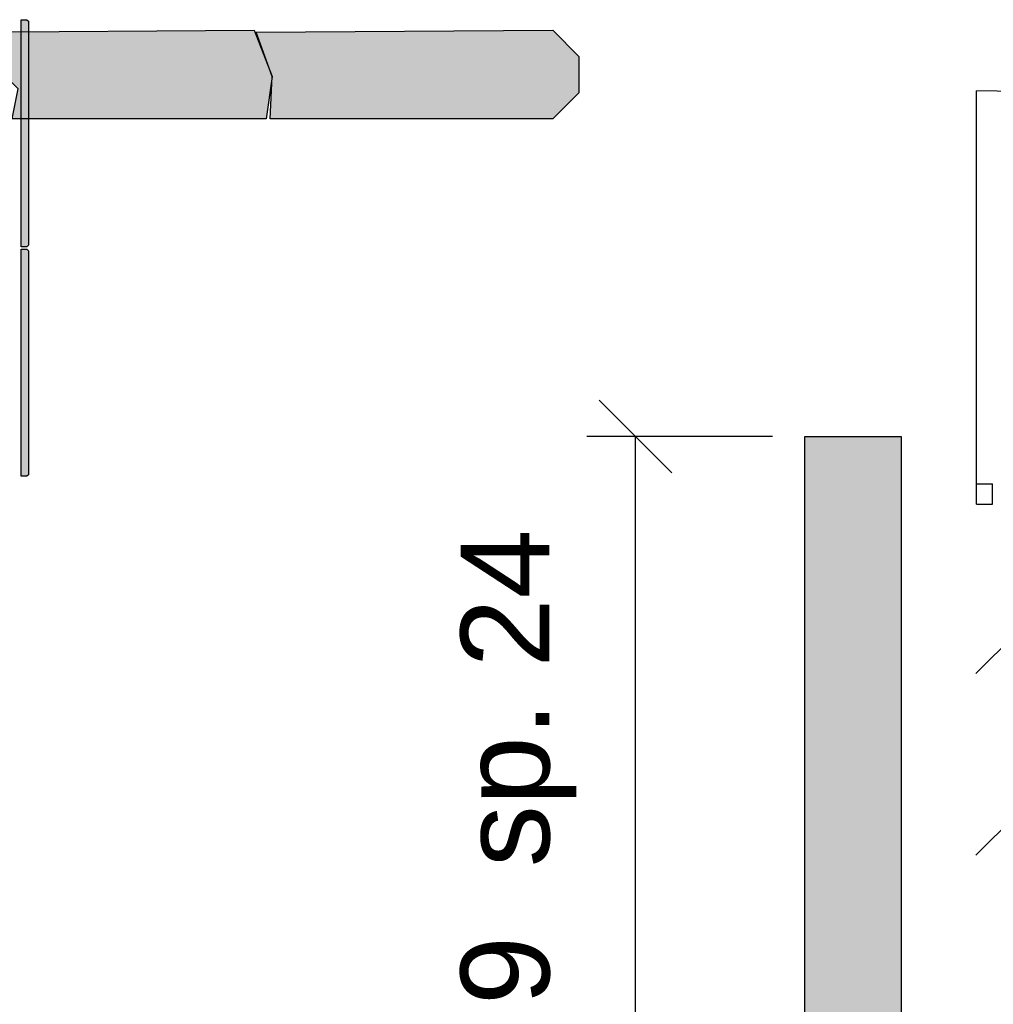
# Model space of a CAD drawing. Header units: millimetres. Extents: x -9985 to 240895, y -184894 to 39395.
# Tile 140 of 164: x 142089 to 144502, y 7510 to 9951. Entities that reach past the tile are written whole.
import ezdxf

# ---------------------------------------------------------------- set-up
doc = ezdxf.new("R2010")
doc.units = ezdxf.units.MM
for name, color, linetype in [('A-MURI-ESISTENTI', 7, 'Continuous'), ('A-MURI-NUOVI', 40, 'Continuous'), ('A-PARETI-VETRATE', 5, 'Continuous'), ('A-PILASTRI', 8, 'Continuous'), ('A-PORTE', 30, 'Continuous'), ('A-QUOTE-MURI-NUOVI', 34, 'Continuous'), ('A-QUOTE-VETRATE', 5, 'Continuous')]:
    doc.layers.add(name, color=color, linetype=linetype)
doc.styles.add('VISIO', font='arial.ttf')
doc.dimstyles.new('VISIO-M', dxfattribs={"dimtxt": 220, "dimasz": 120, "dimexe": 120, "dimexo": 80, "dimgap": 60, "dimtad": 1, "dimlfac": 0.001, "dimtxsty": 'VISIO', "dimtsz": 90, "dimcen": 2.5, "dimclrd": 30, "dimclre": 30, "dimclrt": 30, "dimazin": 3, "dimtfac": 1, "dimtmove": 0, "dimatfit": 3, "dimarcsym": 0})

msp = doc.modelspace()

# ---------------------------------------------------------------- hatches: boundary and pattern name
at = {"layer": 'A-MURI-ESISTENTI'}
msp.add_hatch(color=7, dxfattribs=at).paths.add_polyline_path([(142700, 9705), (142070, 9705), (142085, 9780), (141945, 9920), (142670, 9925), (142715, 9810), (142700, 9705)])
at = {"layer": 'A-MURI-NUOVI'}
for points in [[(143410, 9705), (142710, 9705), (142715, 9810), (142675, 9920), (143410, 9925), (143475, 9860), (143475, 9770), (143410, 9705)], [(144035, 8918), (144274, 8918), (144274, 7021), (144035, 7021), (144035, 8918)]]:
    msp.add_hatch(color=40, dxfattribs=at).paths.add_polyline_path(points)
at = {"layer": 'A-PILASTRI'}
for points in [[(142093, 9388), (142093, 9951), (142107, 9951), (142111, 9947), (142111, 9392), (142107, 9388), (142093, 9388)], [(142093, 8819), (142093, 9382), (142107, 9382), (142111, 9378), (142111, 8823), (142107, 8819), (142093, 8819)]]:
    msp.add_hatch(color=8, dxfattribs=at).paths.add_polyline_path(points)

# ---------------------------------------------------------------- linework, layer by layer
at = {"layer": 'A-MURI-ESISTENTI'}
msp.add_lwpolyline([(142700, 9705), (142070, 9705), (142085, 9780), (141945, 9920), (142670, 9925), (142715, 9810), (142700, 9705)], close=True, dxfattribs=at)
at = {"layer": 'A-MURI-NUOVI'}
for points in [[(143410, 9705), (142710, 9705), (142715, 9810), (142675, 9920), (143410, 9925), (143475, 9860), (143475, 9770), (143410, 9705)], [(144035, 8918), (144274, 8918), (144274, 7021), (144035, 7021), (144035, 8918)]]:
    msp.add_lwpolyline(points, close=True, dxfattribs=at)
at = {"layer": 'A-PARETI-VETRATE'}
for p, q in [((144460, 8800), (144500, 8800)), ((144460, 8750), (144460, 8800)), ((144500, 8750), (144500, 8800)), ((144460, 8750), (144500, 8750))]:
    msp.add_line(p, q, dxfattribs=at)
at = {"layer": 'A-PILASTRI'}
for points in [[(142093, 9388), (142093, 9951), (142107, 9951), (142111, 9947), (142111, 9392), (142107, 9388), (142093, 9388)], [(142093, 8819), (142093, 9382), (142107, 9382), (142111, 9378), (142111, 8823), (142107, 8819), (142093, 8819)]]:
    msp.add_lwpolyline(points, close=True, dxfattribs=at)
at = {"layer": 'A-PORTE'}
msp.add_line((144460, 8775), (144460, 9775), dxfattribs=at)
msp.add_arc((144460, 8775), 1000, 0, 90, dxfattribs=at)

# ---------------------------------------------------------------- dimensions: what is measured, and where the dimension line sits
at = {"layer": 'A-QUOTE-MURI-NUOVI'}
msp.add_linear_dim(base=(143615, 7021), p1=(144035, 7021), p2=(144035, 8918), angle=90, text='<>  sp. 24', dimstyle='VISIO-M', override={"dimclrd": 34, "dimclre": 34, "dimclrt": 34}, dxfattribs=at).render()
at = {"layer": 'A-QUOTE-VETRATE'}
for base, p2 in [((144549, 8420), (145312, 8870)), ((144549, 7970), (155505, 8870))]:
    msp.add_linear_dim(base=base, p1=(144549, 8870), p2=p2, dimstyle='VISIO-M', override={"dimclrd": 5, "dimclre": 5, "dimclrt": 5}, dxfattribs=at).render()

doc.saveas('drawing.dxf')
